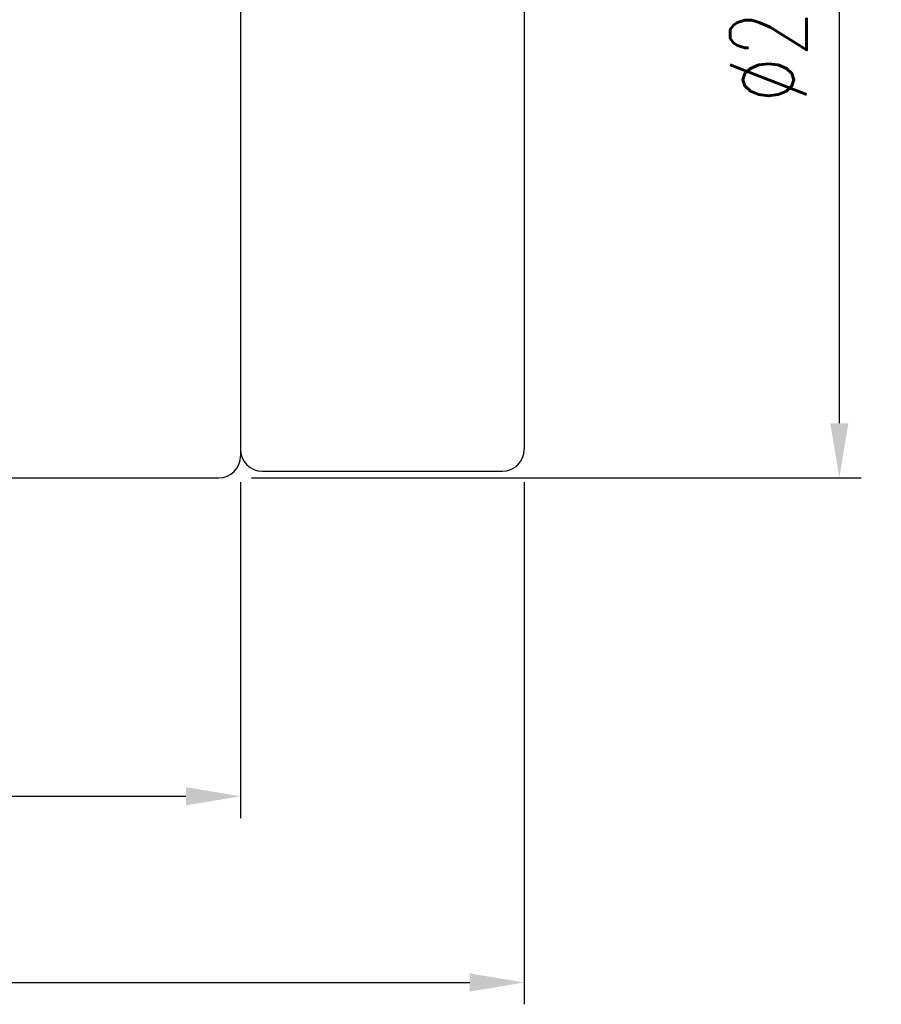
# Model space of a CAD drawing. Header units: millimetres. Extents: x 21 to 540, y 34 to 480.
# Tile 25 of 52: x 99 to 118, y 34 to 57. Entities that reach past the tile are written whole.
import ezdxf

# ---------------------------------------------------------------- set-up
doc = ezdxf.new("R2010")
doc.units = ezdxf.units.MM
doc.layers.get('DEFPOINTS').update_dxf_attribs({"linetype": 'CONTINUOUS'})
doc.layers.add('DIM', color=4, linetype='CONTINUOUS')
doc.layers.add('OUT', color=3, linetype='CONTINUOUS')
doc.styles.add('DIM-7', font='SIMPLEX.shx', dxfattribs={"width": 0.7, "bigfont": 'chineset.shx'})
doc.dimstyles.new('CNS', dxfattribs={"dimtxt": 3.5, "dimasz": 2.5, "dimexe": 1, "dimexo": 1.5, "dimgap": 0.09, "dimtad": 0, "dimdsep": 46, "dimtxsty": 'DIM-7', "dimcen": 0.09, "dimclrd": 1, "dimclre": 1, "dimclrt": 4, "dimadec": 0, "dimazin": 0, "dimtfac": 1, "dimtix": 1, "dimtmove": 2, "dimatfit": 3, "dimfxl": 0, "dimtvp": 0.971429, "dimtolj": 1, "dimarcsym": 0})

# ---------------------------------------------------------------- blocks, each defined once
blk = doc.blocks.new('*D19')
at = {"layer": 'DEFPOINTS', "color": 0}
for p in [(74.124, 46.809), (110.124, 46.809), (110.124, 34.593)]:
    blk.add_point(p, dxfattribs=at)
at = {"layer": 'DIM', "color": 4, "lineweight": -2}
for p, q in [((74.124, 46.059), (74.124, 34.093)), ((110.124, 46.059), (110.124, 34.093)), ((75.374, 34.593), (108.874, 34.593))]:
    blk.add_line(p, q, dxfattribs=at)
at = {"layer": 'DIM', "color": 4}
for points in [[(75.374, 34.801), (75.374, 34.384), (74.124, 34.593)], [(108.874, 34.801), (108.874, 34.384), (110.124, 34.593)]]:
    blk.add_solid(points, dxfattribs=at)
at = {"layer": 'DIM', "color": 4, "insert": (92.124, 35.868), "char_height": 1.75, "attachment_point": 5, "style": 'DIM-7'}
blk.add_mtext('\\A1;36', dxfattribs=at)
blk = doc.blocks.new('*D23')
at = {"layer": 'DEFPOINTS', "color": 0}
for p in [(103.124, 70.159), (117.342, 70.159), (103.124, 46.159)]:
    blk.add_point(p, dxfattribs=at)
at = {"layer": 'DIM', "color": 4, "lineweight": -2}
for p, q in [((103.874, 70.159), (117.842, 70.159)), ((117.342, 47.409), (117.342, 68.909)), ((103.874, 46.159), (117.842, 46.159))]:
    blk.add_line(p, q, dxfattribs=at)
at = {"layer": 'DIM', "color": 4}
for points in [[(117.133, 68.909), (117.55, 68.909), (117.342, 70.159)], [(117.133, 47.409), (117.55, 47.409), (117.342, 46.159)]]:
    blk.add_solid(points, dxfattribs=at)
at = {"layer": 'DIM', "color": 4, "insert": (115.717, 58.159), "char_height": 1.75, "attachment_point": 5, "rotation": 90, "style": 'DIM-7'}
blk.add_mtext('\\A1;%%c24{\\H1.050000;\\S 0^ -0.013;}', dxfattribs=at)
blk = doc.blocks.new('*D28')
at = {"layer": 'DEFPOINTS', "color": 0}
for p in [(80.624, 46.809), (103.624, 46.809), (103.624, 38.861)]:
    blk.add_point(p, dxfattribs=at)
at = {"layer": 'DIM', "color": 4, "lineweight": -2}
for p, q in [((80.624, 46.059), (80.624, 38.361)), ((103.624, 46.059), (103.624, 38.361)), ((81.874, 38.861), (102.374, 38.861))]:
    blk.add_line(p, q, dxfattribs=at)
at = {"layer": 'DIM', "color": 4}
for points in [[(81.874, 39.069), (81.874, 38.652), (80.624, 38.861)], [(102.374, 39.069), (102.374, 38.652), (103.624, 38.861)]]:
    blk.add_solid(points, dxfattribs=at)
at = {"layer": 'DIM', "color": 4, "insert": (92.124, 40.136), "char_height": 1.75, "attachment_point": 5, "style": 'DIM-7'}
blk.add_mtext('\\A1;23', dxfattribs=at)

msp = doc.modelspace()

# ---------------------------------------------------------------- linework, layer by layer
at = {"layer": 'OUT', "color": 3, "linetype": 'Continuous'}
for p, q in [((103.624, 69.659), (103.624, 46.659)), ((92.99, 46.159), (103.124, 46.159))]:
    msp.add_line(p, q, dxfattribs=at)
at = {"layer": 'OUT', "linetype": 'Continuous'}
for p, q in [((103.624, 58.159), (103.624, 46.809)), ((110.124, 58.159), (110.124, 46.809)), ((104.124, 46.309), (109.624, 46.309))]:
    msp.add_line(p, q, dxfattribs=at)
for centre, start, end in [((104.124, 46.809), 180, 270), ((109.624, 46.809), 270, 0)]:
    msp.add_arc(centre, 0.5, start, end, dxfattribs=at)
at = {"layer": 'OUT', "color": 3, "linetype": 'Continuous'}
msp.add_arc((103.124, 46.659), 0.5, 270, 0, dxfattribs=at)

# ---------------------------------------------------------------- dimensions: what is measured, and where the dimension line sits
at = {"layer": 'DIM'}
dim = msp.add_linear_dim(base=(117.342, 70.159), p1=(103.124, 46.159), p2=(103.124, 70.159), angle=90, text='%%c<>', dimstyle='CNS', override={"dimscale": 0.5, "dimgap": 0.8, "dimtad": 1, "dimclrd": 4, "dimclre": 4, "dimadec": 2, "dimazin": 2, "dimtol": 1, "dimlim": 0, "dimtm": 0.013, "dimtfac": 0.6, "dimtdec": 3, "dimtmove": 1, "dimatfit": 0}, dxfattribs=at)
dim.commit()
dim.dimension.update_dxf_attribs({"geometry": '*D23', "text_midpoint": (115.717, 58.159)})
for base, p1, p2, picture, middle in [((110.124, 34.593), (74.124, 46.809), (110.124, 46.809), '*D19', (92.124, 35.868)), ((103.624, 38.861), (80.624, 46.809), (103.624, 46.809), '*D28', (92.124, 40.136))]:
    dim = msp.add_linear_dim(base=base, p1=p1, p2=p2, dimstyle='CNS', override={"dimscale": 0.5, "dimgap": 0.8, "dimtad": 1, "dimclrd": 4, "dimclre": 4, "dimadec": 2, "dimazin": 2, "dimtm": 1e-09, "dimtfac": 0.6, "dimtmove": 1, "dimatfit": 0}, dxfattribs=at)
    dim.commit()
    dim.dimension.update_dxf_attribs({"geometry": picture, "text_midpoint": middle})

doc.saveas('drawing.dxf')
